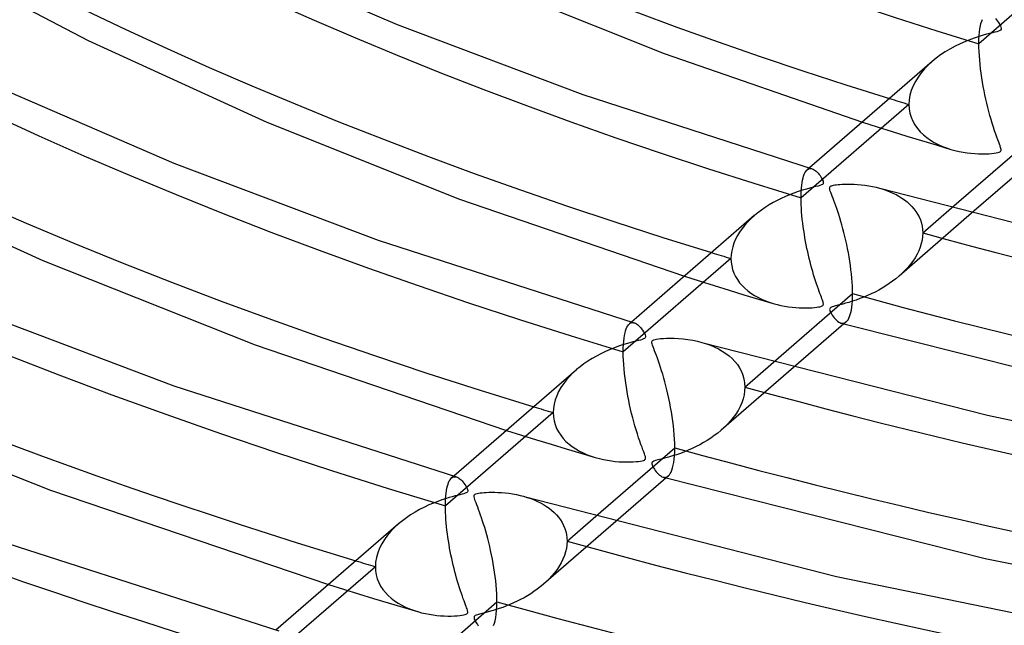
# Model space of a CAD drawing. Header units: millimetres. Extents: x -852 to 852, y -906 to 935.
# Tile 25 of 74: x -184 to -114, y 493 to 536. Entities that reach past the tile are written whole.
import ezdxf

# ---------------------------------------------------------------- set-up
doc = ezdxf.new("R2010")
doc.units = ezdxf.units.MM
doc.layers.add('HIDDEN', color=7, linetype='Continuous')
doc.layers.add('THICK', color=7, linetype='Continuous')

msp = doc.modelspace()

# ---------------------------------------------------------------- linework, layer by layer
at = {"layer": 'HIDDEN'}
for p, q in [((-108.095, 540.546), (-115.77, 533.899)), ((-115.701, 534.956), (-115.665, 535.161)), ((-115.665, 535.161), (-115.622, 535.341)), ((-115.622, 535.341), (-115.573, 535.497)), ((-115.573, 535.497), (-115.519, 535.63)), ((-115.765, 534.196), (-115.752, 534.472)), ((-115.752, 534.472), (-115.731, 534.726)), ((-115.731, 534.726), (-115.701, 534.956)), ((-115.77, 533.899), (-115.765, 534.196)), ((-115.766, 533.622), (-115.77, 533.899)), ((-115.756, 533.332), (-115.766, 533.622)), ((-115.739, 533.035), (-115.756, 533.332)), ((-115.715, 532.73), (-115.739, 533.035)), ((-119.382, 532.371), (-119.646, 532.099)), ((-119.096, 532.633), (-119.382, 532.371)), ((-115.686, 532.42), (-115.715, 532.73)), ((-115.651, 532.106), (-115.686, 532.42)), ((-120.106, 531.518), (-120.297, 531.209)), ((-119.888, 531.815), (-120.106, 531.518)), ((-119.646, 532.099), (-119.888, 531.815)), ((-115.61, 531.791), (-115.651, 532.106)), ((-115.565, 531.476), (-115.61, 531.791)), ((-120.459, 530.891), (-120.589, 530.566)), ((-120.297, 531.209), (-120.459, 530.891)), ((-115.515, 531.164), (-115.565, 531.476)), ((-115.461, 530.854), (-115.515, 531.164)), ((-115.404, 530.55), (-115.461, 530.854)), ((-120.684, 530.237), (-120.741, 529.906)), ((-120.589, 530.566), (-120.684, 530.237)), ((-115.343, 530.249), (-115.404, 530.55)), ((-115.279, 529.951), (-115.343, 530.249)), ((-120.761, 529.577), (-128.435, 522.931)), ((-120.741, 529.906), (-120.761, 529.577)), ((-120.761, 529.577), (-120.742, 529.261)), ((-115.211, 529.656), (-115.279, 529.951)), ((-115.14, 529.364), (-115.211, 529.656)), ((-120.742, 529.261), (-120.689, 528.956)), ((-120.689, 528.956), (-120.6, 528.661)), ((-115.065, 529.075), (-115.14, 529.364)), ((-114.988, 528.79), (-115.065, 529.075)), ((-114.907, 528.509), (-114.988, 528.79)), ((-124.071, 528.325), (-123.016, 527.99)), ((-120.6, 528.661), (-120.48, 528.379)), ((-120.48, 528.379), (-120.329, 528.113)), ((-120.329, 528.113), (-120.152, 527.863)), ((-114.824, 528.233), (-114.907, 528.509)), ((-114.738, 527.962), (-114.824, 528.233)), ((-123.016, 527.99), (-121.959, 527.657)), ((-121.959, 527.657), (-120.902, 527.329)), ((-120.902, 527.329), (-119.849, 527.006)), ((-120.152, 527.863), (-119.951, 527.63)), ((-119.951, 527.63), (-119.728, 527.415)), ((-119.728, 527.415), (-119.487, 527.217)), ((-114.651, 527.702), (-114.738, 527.962)), ((-114.568, 527.464), (-114.651, 527.702)), ((-114.491, 527.249), (-114.568, 527.464)), ((-119.849, 527.006), (-118.803, 526.689)), ((-119.487, 527.217), (-119.229, 527.036)), ((-119.229, 527.036), (-118.957, 526.872)), ((-118.957, 526.872), (-118.671, 526.724)), ((-118.803, 526.689), (-117.769, 526.379)), ((-118.671, 526.724), (-118.375, 526.592)), ((-114.419, 527.058), (-114.491, 527.249)), ((-114.355, 526.89), (-114.419, 527.058)), ((-114.3, 526.744), (-114.355, 526.89)), ((-114.256, 526.622), (-114.3, 526.744)), ((-114.222, 526.521), (-114.256, 526.622)), ((-118.375, 526.592), (-118.071, 526.477)), ((-118.071, 526.477), (-117.761, 526.377)), ((-117.761, 526.377), (-117.474, 526.299)), ((-117.474, 526.299), (-117.187, 526.233)), ((-117.187, 526.233), (-116.901, 526.179)), ((-116.901, 526.179), (-116.618, 526.136)), ((-116.618, 526.136), (-116.339, 526.104)), ((-116.339, 526.104), (-116.065, 526.081)), ((-116.065, 526.081), (-115.798, 526.066)), ((-115.798, 526.066), (-115.538, 526.06)), ((-115.538, 526.06), (-115.291, 526.062)), ((-115.291, 526.062), (-115.064, 526.07)), ((-115.064, 526.07), (-114.864, 526.083)), ((-114.864, 526.083), (-114.69, 526.1)), ((-114.69, 526.1), (-114.545, 526.12)), ((-114.545, 526.12), (-114.428, 526.143)), ((-114.428, 526.143), (-114.338, 526.168)), ((-114.338, 526.168), (-114.273, 526.197)), ((-114.273, 526.197), (-114.228, 526.23)), ((-114.228, 526.23), (-114.2, 526.268)), ((-114.199, 526.438), (-114.222, 526.521)), ((-114.2, 526.268), (-114.187, 526.313)), ((-114.187, 526.369), (-114.199, 526.438)), ((-114.187, 526.313), (-114.187, 526.369)), ((-128.254, 524.481), (-128.209, 524.602)), ((-128.209, 524.602), (-128.161, 524.707)), ((-128.161, 524.707), (-128.108, 524.796)), ((-128.108, 524.796), (-128.053, 524.869)), ((-128.053, 524.869), (-127.995, 524.927)), ((-127.846, 525.055), (-128.001, 524.921)), ((-127.995, 524.927), (-127.94, 524.966)), ((-127.94, 524.966), (-127.883, 524.993)), ((-127.883, 524.993), (-127.825, 525.009)), ((-127.825, 525.009), (-127.765, 525.015)), ((-127.765, 525.015), (-127.703, 525.009)), ((-127.703, 525.009), (-127.64, 524.994)), ((-128.408, 523.625), (-128.388, 523.83)), ((-128.388, 523.83), (-128.362, 524.018)), ((-128.362, 524.018), (-128.331, 524.189)), ((-128.331, 524.189), (-128.295, 524.343)), ((-128.295, 524.343), (-128.254, 524.481)), ((-128.435, 522.931), (-128.432, 523.175)), ((-128.432, 523.175), (-128.423, 523.407)), ((-128.423, 523.407), (-128.408, 523.625)), ((-122.846, 523.61), (-122.596, 523.535)), ((-122.596, 523.535), (-122.353, 523.452)), ((-122.353, 523.452), (-122.119, 523.36)), ((-122.119, 523.36), (-121.892, 523.261)), ((-121.892, 523.261), (-121.674, 523.154)), ((-121.674, 523.154), (-121.466, 523.038)), ((-128.432, 522.69), (-128.435, 522.931)), ((-128.424, 522.441), (-128.432, 522.69)), ((-128.412, 522.186), (-128.424, 522.441)), ((-121.466, 523.038), (-121.265, 522.914)), ((-121.265, 522.914), (-121.073, 522.781)), ((-121.073, 522.781), (-120.889, 522.637)), ((-120.889, 522.637), (-120.715, 522.484)), ((-120.715, 522.484), (-120.552, 522.321)), ((-128.394, 521.927), (-128.412, 522.186)), ((-128.372, 521.665), (-128.394, 521.927)), ((-116.294, 521.83), (-121.454, 517.362)), ((-120.552, 522.321), (-120.4, 522.147)), ((-120.4, 522.147), (-120.262, 521.963)), ((-120.262, 521.963), (-120.139, 521.77)), ((-120.139, 521.77), (-120.032, 521.567)), ((-119.775, 520.431), (-117.723, 522.208)), ((-132.236, 521.212), (-132.445, 520.977)), ((-132.008, 521.44), (-132.236, 521.212)), ((-131.764, 521.662), (-132.008, 521.44)), ((-128.346, 521.4), (-128.372, 521.665)), ((-128.315, 521.135), (-128.346, 521.4)), ((-128.281, 520.869), (-128.315, 521.135)), ((-120.032, 521.567), (-119.942, 521.355)), ((-119.942, 521.355), (-119.87, 521.135)), ((-119.87, 521.135), (-119.818, 520.906)), ((-132.81, 520.491), (-132.964, 520.238)), ((-132.637, 520.737), (-132.81, 520.491)), ((-132.445, 520.977), (-132.637, 520.737)), ((-128.244, 520.605), (-128.281, 520.869)), ((-128.203, 520.343), (-128.244, 520.605)), ((-128.16, 520.084), (-128.203, 520.343)), ((-119.818, 520.906), (-119.785, 520.671)), ((-119.775, 520.431), (-119.786, 520.179)), ((-119.785, 520.671), (-119.775, 520.431)), ((-133.214, 519.71), (-133.305, 519.437)), ((-133.099, 519.978), (-133.214, 519.71)), ((-132.964, 520.238), (-133.099, 519.978)), ((-128.115, 519.828), (-128.16, 520.084)), ((-128.067, 519.576), (-128.115, 519.828)), ((-119.878, 519.67), (-119.957, 519.415)), ((-119.821, 519.926), (-119.878, 519.67)), ((-119.786, 520.179), (-119.821, 519.926)), ((-133.372, 519.161), (-133.412, 518.884)), ((-133.305, 519.437), (-133.372, 519.161)), ((-128.017, 519.329), (-128.067, 519.576)), ((-127.965, 519.085), (-128.017, 519.329)), ((-127.911, 518.844), (-127.965, 519.085)), ((-120.179, 518.913), (-120.319, 518.669)), ((-120.058, 519.162), (-120.179, 518.913)), ((-119.957, 519.415), (-120.058, 519.162)), ((-133.426, 518.609), (-141.1, 511.963)), ((-133.412, 518.884), (-133.426, 518.609)), ((-133.426, 518.609), (-133.413, 518.341)), ((-133.413, 518.341), (-133.374, 518.079)), ((-127.854, 518.604), (-127.911, 518.844)), ((-127.796, 518.367), (-127.854, 518.604)), ((-127.736, 518.133), (-127.796, 518.367)), ((-120.649, 518.198), (-120.837, 517.972)), ((-120.476, 518.43), (-120.649, 518.198)), ((-120.319, 518.669), (-120.476, 518.43)), ((-133.374, 518.079), (-133.309, 517.823)), ((-133.309, 517.823), (-133.219, 517.574)), ((-133.219, 517.574), (-133.105, 517.334)), ((-127.673, 517.903), (-127.736, 518.133)), ((-127.609, 517.675), (-127.673, 517.903)), ((-127.543, 517.451), (-127.609, 517.675)), ((-121.253, 517.543), (-121.478, 517.341)), ((-121.039, 517.753), (-121.253, 517.543)), ((-120.837, 517.972), (-121.039, 517.753)), ((-136.743, 517.35), (-135.683, 517.016)), ((-135.683, 517.016), (-134.622, 516.684)), ((-133.105, 517.334), (-132.968, 517.105)), ((-132.968, 517.105), (-132.811, 516.887)), ((-132.811, 516.887), (-132.634, 516.682)), ((-127.476, 517.231), (-127.543, 517.451)), ((-127.407, 517.015), (-127.476, 517.231)), ((-127.338, 516.805), (-127.407, 517.015)), ((-127.27, 516.608), (-127.338, 516.805)), ((-122.162, 516.819), (-122.405, 516.659)), ((-121.927, 516.985), (-122.162, 516.819)), ((-121.698, 517.16), (-121.927, 516.985)), ((-121.478, 517.341), (-121.698, 517.16)), ((-134.622, 516.684), (-133.563, 516.357)), ((-133.563, 516.357), (-132.509, 516.035)), ((-132.634, 516.682), (-132.439, 516.489)), ((-132.439, 516.489), (-132.228, 516.309)), ((-132.228, 516.309), (-132.002, 516.141)), ((-132.002, 516.141), (-131.763, 515.987)), ((-127.205, 516.426), (-127.27, 516.608)), ((-127.144, 516.259), (-127.205, 516.426)), ((-127.088, 516.107), (-127.144, 516.259)), ((-127.036, 515.971), (-127.088, 516.107)), ((-123.433, 516.096), (-123.701, 515.974)), ((-123.169, 516.225), (-123.433, 516.096)), ((-122.909, 516.363), (-123.169, 516.225)), ((-122.654, 516.507), (-122.909, 516.363)), ((-122.405, 516.659), (-122.654, 516.507)), ((-132.509, 516.035), (-131.464, 515.72)), ((-131.763, 515.987), (-131.512, 515.846)), ((-131.512, 515.846), (-131.25, 515.717)), ((-131.464, 515.72), (-130.431, 515.412)), ((-131.25, 515.717), (-130.978, 515.601)), ((-130.978, 515.601), (-130.699, 515.498)), ((-130.699, 515.498), (-130.415, 515.408)), ((-130.415, 515.408), (-130.144, 515.334)), ((-126.989, 515.849), (-127.036, 515.971)), ((-126.949, 515.741), (-126.989, 515.849)), ((-126.915, 515.648), (-126.949, 515.741)), ((-126.889, 515.569), (-126.915, 515.648)), ((-126.869, 515.501), (-126.889, 515.569)), ((-126.855, 515.442), (-126.869, 515.501)), ((-126.849, 515.392), (-126.855, 515.442)), ((-126.85, 515.35), (-126.849, 515.392)), ((-125.261, 515.424), (-125.466, 515.368)), ((-125.033, 515.489), (-125.261, 515.424)), ((-124.786, 515.565), (-125.033, 515.489)), ((-124.522, 515.653), (-124.786, 515.565)), ((-124.247, 515.752), (-124.522, 515.653)), ((-123.973, 515.859), (-124.247, 515.752)), ((-123.701, 515.974), (-123.973, 515.859)), ((-130.144, 515.334), (-129.873, 515.271)), ((-129.873, 515.271), (-129.604, 515.219)), ((-129.604, 515.219), (-129.337, 515.177)), ((-129.337, 515.177), (-129.074, 515.145)), ((-129.074, 515.145), (-128.815, 515.121)), ((-128.815, 515.121), (-128.562, 515.105)), ((-128.562, 515.105), (-128.317, 515.096)), ((-128.317, 515.096), (-128.08, 515.094)), ((-128.08, 515.094), (-127.857, 515.099)), ((-127.857, 515.099), (-127.652, 515.108)), ((-127.652, 515.108), (-127.468, 515.122)), ((-127.468, 515.122), (-127.31, 515.139)), ((-127.31, 515.139), (-127.184, 515.158)), ((-127.184, 515.158), (-127.092, 515.176)), ((-127.092, 515.176), (-127.024, 515.194)), ((-127.024, 515.194), (-126.971, 515.214)), ((-126.971, 515.214), (-126.928, 515.235)), ((-126.928, 515.235), (-126.896, 515.258)), ((-126.896, 515.258), (-126.873, 515.284)), ((-126.873, 515.284), (-126.858, 515.315)), ((-126.858, 515.315), (-126.85, 515.35)), ((-126.393, 515.038), (-126.401, 514.979)), ((-126.401, 514.979), (-126.389, 514.911)), ((-126.364, 515.086), (-126.393, 515.038)), ((-126.389, 514.911), (-126.364, 514.838)), ((-126.312, 515.126), (-126.364, 515.086)), ((-126.364, 514.838), (-126.326, 514.756)), ((-126.326, 514.756), (-126.276, 514.666)), ((-126.232, 515.162), (-126.312, 515.126)), ((-126.119, 515.199), (-126.232, 515.162)), ((-125.977, 515.238), (-126.119, 515.199)), ((-125.816, 515.279), (-125.977, 515.238)), ((-125.647, 515.321), (-125.816, 515.279)), ((-125.466, 515.368), (-125.647, 515.321)), ((-140.509, 514.088), (-140.665, 513.954)), ((-140.658, 513.96), (-140.603, 513.999)), ((-140.603, 513.999), (-140.546, 514.026)), ((-140.546, 514.026), (-140.487, 514.043)), ((-140.487, 514.043), (-140.427, 514.048)), ((-140.427, 514.048), (-140.365, 514.042)), ((-140.365, 514.042), (-140.303, 514.027)), ((-126.276, 514.666), (-126.216, 514.57)), ((-126.216, 514.57), (-126.147, 514.472)), ((-126.147, 514.472), (-126.071, 514.376)), ((-126.071, 514.376), (-125.992, 514.288)), ((-125.992, 514.288), (-125.913, 514.21)), ((-125.913, 514.21), (-125.834, 514.144)), ((-125.834, 514.144), (-125.756, 514.089)), ((-125.756, 514.089), (-125.678, 514.047)), ((-125.678, 514.047), (-125.6, 514.017)), ((-125.6, 514.017), (-125.533, 514.003)), ((-125.593, 514.015), (-125.559, 514.006)), ((-125.559, 514.006), (-125.524, 513.996)), ((-125.533, 514.003), (-125.468, 513.999)), ((-125.524, 513.996), (-125.49, 513.986)), ((-125.49, 513.986), (-125.455, 513.977)), ((-125.468, 513.999), (-125.403, 514.006)), ((-125.403, 514.006), (-125.34, 514.025)), ((-125.34, 514.025), (-125.28, 514.056)), ((-125.28, 514.056), (-125.222, 514.099)), ((-141.011, 513.139), (-140.974, 513.315)), ((-140.974, 513.315), (-140.932, 513.47)), ((-140.932, 513.47), (-140.885, 513.606)), ((-140.885, 513.606), (-140.834, 513.722)), ((-140.834, 513.722), (-140.779, 513.819)), ((-140.779, 513.819), (-140.72, 513.898)), ((-140.72, 513.898), (-140.658, 513.96)), ((-125.455, 513.977), (-125.42, 513.967)), ((-125.42, 513.967), (-125.386, 513.957)), ((-141.085, 512.488), (-141.067, 512.725)), ((-141.067, 512.725), (-141.042, 512.943)), ((-141.042, 512.943), (-141.011, 513.139)), ((-135.501, 512.641), (-135.182, 512.543)), ((-141.1, 511.963), (-141.096, 512.234)), ((-141.096, 511.674), (-141.1, 511.963)), ((-141.096, 512.234), (-141.085, 512.488)), ((-135.182, 512.543), (-134.876, 512.431)), ((-134.876, 512.431), (-134.584, 512.307)), ((-134.584, 512.307), (-134.307, 512.17)), ((-134.307, 512.17), (-134.045, 512.02)), ((-134.045, 512.02), (-133.797, 511.857)), ((-141.085, 511.372), (-141.096, 511.674)), ((-141.066, 511.062), (-141.085, 511.372)), ((-133.797, 511.857), (-133.564, 511.679)), ((-133.564, 511.679), (-133.348, 511.487)), ((-133.348, 511.487), (-133.149, 511.279)), ((-133.149, 511.279), (-132.97, 511.056)), ((-132.44, 509.463), (-130.392, 511.236)), ((-144.42, 510.701), (-144.68, 510.465)), ((-141.041, 510.744), (-141.066, 511.062)), ((-141.009, 510.422), (-141.041, 510.744)), ((-128.967, 510.856), (-134.118, 506.395)), ((-132.97, 511.056), (-132.814, 510.819)), ((-132.814, 510.819), (-132.682, 510.569)), ((-132.682, 510.569), (-132.578, 510.307)), ((-145.147, 509.964), (-145.353, 509.698)), ((-144.923, 510.22), (-145.147, 509.964)), ((-144.68, 510.465), (-144.923, 510.22)), ((-140.971, 510.096), (-141.009, 510.422)), ((-140.927, 509.77), (-140.971, 510.096)), ((-132.578, 510.307), (-132.502, 510.034)), ((-132.502, 510.034), (-132.455, 509.752)), ((-145.7, 509.137), (-145.837, 508.844)), ((-145.538, 509.422), (-145.7, 509.137)), ((-145.353, 509.698), (-145.538, 509.422)), ((-140.879, 509.444), (-140.927, 509.77)), ((-140.826, 509.123), (-140.879, 509.444)), ((-140.768, 508.805), (-140.826, 509.123)), ((-132.454, 509.183), (-132.496, 508.901)), ((-132.455, 509.752), (-132.44, 509.463)), ((-132.44, 509.463), (-132.454, 509.183)), ((-145.947, 508.546), (-146.026, 508.244)), ((-145.837, 508.844), (-145.947, 508.546)), ((-140.707, 508.491), (-140.768, 508.805)), ((-140.643, 508.183), (-140.707, 508.491)), ((-132.566, 508.62), (-132.662, 508.34)), ((-132.496, 508.901), (-132.566, 508.62)), ((-146.074, 507.942), (-146.091, 507.641)), ((-146.026, 508.244), (-146.074, 507.942)), ((-140.575, 507.878), (-140.643, 508.183)), ((-140.503, 507.575), (-140.575, 507.878)), ((-132.924, 507.8), (-133.087, 507.54)), ((-132.782, 508.067), (-132.924, 507.8)), ((-132.662, 508.34), (-132.782, 508.067)), ((-146.091, 507.641), (-153.764, 500.995)), ((-146.091, 507.641), (-146.075, 507.346)), ((-146.075, 507.346), (-146.028, 507.061)), ((-146.028, 507.061), (-145.951, 506.784)), ((-140.428, 507.276), (-140.503, 507.575)), ((-140.349, 506.981), (-140.428, 507.276)), ((-140.267, 506.69), (-140.349, 506.981)), ((-133.466, 507.045), (-133.679, 506.811)), ((-133.268, 507.288), (-133.466, 507.045)), ((-133.087, 507.54), (-133.268, 507.288)), ((-149.414, 506.376), (-148.35, 506.043)), ((-145.951, 506.784), (-145.845, 506.518)), ((-145.845, 506.518), (-145.712, 506.265)), ((-140.182, 506.404), (-140.267, 506.69)), ((-140.095, 506.124), (-140.182, 506.404)), ((-134.142, 506.374), (-134.375, 506.183)), ((-133.905, 506.587), (-134.142, 506.374)), ((-133.679, 506.811), (-133.905, 506.587)), ((-148.35, 506.043), (-147.286, 505.713)), ((-147.286, 505.713), (-146.226, 505.387)), ((-145.712, 506.265), (-145.555, 506.025)), ((-145.555, 506.025), (-145.376, 505.8)), ((-145.376, 505.8), (-145.177, 505.591)), ((-145.177, 505.591), (-144.96, 505.396)), ((-140.005, 505.852), (-140.095, 506.124)), ((-139.918, 505.6), (-140.005, 505.852)), ((-139.837, 505.373), (-139.918, 505.6)), ((-135.118, 505.661), (-135.379, 505.505)), ((-134.863, 505.826), (-135.118, 505.661)), ((-134.615, 506), (-134.863, 505.826)), ((-134.375, 506.183), (-134.615, 506)), ((-146.226, 505.387), (-145.171, 505.067)), ((-145.171, 505.067), (-144.126, 504.752)), ((-144.96, 505.396), (-144.727, 505.217)), ((-144.727, 505.217), (-144.48, 505.052)), ((-144.48, 505.052), (-144.22, 504.902)), ((-144.22, 504.902), (-143.949, 504.766)), ((-139.761, 505.17), (-139.837, 505.373)), ((-139.694, 504.992), (-139.761, 505.17)), ((-139.635, 504.838), (-139.694, 504.992)), ((-136.468, 504.962), (-136.749, 504.847)), ((-136.19, 505.085), (-136.468, 504.962)), ((-135.916, 505.217), (-136.19, 505.085)), ((-135.645, 505.356), (-135.916, 505.217)), ((-135.379, 505.505), (-135.645, 505.356)), ((-144.126, 504.752), (-143.092, 504.445)), ((-143.949, 504.766), (-143.669, 504.645)), ((-143.669, 504.645), (-143.381, 504.537)), ((-143.381, 504.537), (-143.088, 504.444)), ((-143.088, 504.444), (-142.801, 504.366)), ((-142.801, 504.366), (-142.514, 504.3)), ((-142.514, 504.3), (-142.229, 504.246)), ((-142.229, 504.246), (-141.945, 504.204)), ((-141.945, 504.204), (-141.666, 504.171)), ((-141.666, 504.171), (-141.392, 504.148)), ((-140.013, 504.168), (-139.868, 504.188)), ((-139.868, 504.188), (-139.75, 504.211)), ((-139.75, 504.211), (-139.661, 504.237)), ((-139.661, 504.237), (-139.595, 504.266)), ((-139.587, 504.709), (-139.635, 504.838)), ((-139.595, 504.266), (-139.551, 504.299)), ((-139.551, 504.602), (-139.587, 504.709)), ((-139.526, 504.515), (-139.551, 504.602)), ((-139.551, 504.299), (-139.524, 504.338)), ((-139.513, 504.443), (-139.526, 504.515)), ((-139.524, 504.338), (-139.512, 504.385)), ((-139.512, 504.385), (-139.513, 504.443)), ((-138.916, 504.188), (-138.993, 504.148)), ((-138.799, 504.228), (-138.916, 504.188)), ((-138.629, 504.275), (-138.799, 504.228)), ((-138.411, 504.33), (-138.629, 504.275)), ((-138.155, 504.395), (-138.411, 504.33)), ((-137.878, 504.47), (-138.155, 504.395)), ((-137.598, 504.553), (-137.878, 504.47)), ((-137.315, 504.643), (-137.598, 504.553)), ((-137.032, 504.741), (-137.315, 504.643)), ((-136.749, 504.847), (-137.032, 504.741)), ((-141.392, 504.148), (-141.124, 504.134)), ((-141.124, 504.134), (-140.864, 504.128)), ((-140.864, 504.128), (-140.617, 504.13)), ((-140.617, 504.13), (-140.389, 504.138)), ((-140.389, 504.138), (-140.187, 504.151)), ((-140.187, 504.151), (-140.013, 504.168)), ((-139.061, 504.053), (-139.062, 503.994)), ((-139.062, 503.994), (-139.047, 503.929)), ((-139.039, 504.104), (-139.061, 504.053)), ((-139.047, 503.929), (-139.02, 503.856)), ((-138.993, 504.148), (-139.039, 504.104)), ((-139.02, 503.856), (-138.981, 503.776)), ((-138.981, 503.776), (-138.933, 503.691)), ((-138.933, 503.691), (-138.878, 503.604)), ((-138.878, 503.604), (-138.816, 503.515)), ((-138.816, 503.515), (-138.748, 503.428)), ((-153.534, 502.675), (-153.486, 502.778)), ((-153.486, 502.778), (-153.434, 502.865)), ((-153.434, 502.865), (-153.379, 502.936)), ((-153.379, 502.936), (-153.322, 502.993)), ((-153.173, 503.122), (-153.328, 502.987)), ((-153.322, 502.993), (-153.267, 503.032)), ((-153.267, 503.032), (-153.21, 503.059)), ((-153.21, 503.059), (-153.151, 503.076)), ((-153.151, 503.076), (-153.091, 503.081)), ((-153.091, 503.081), (-153.029, 503.076)), ((-153.029, 503.076), (-152.966, 503.061)), ((-138.748, 503.428), (-138.675, 503.343)), ((-138.675, 503.343), (-138.597, 503.263)), ((-138.597, 503.263), (-138.515, 503.191)), ((-138.515, 503.191), (-138.429, 503.13)), ((-138.429, 503.13), (-138.343, 503.081)), ((-138.343, 503.081), (-138.258, 503.049)), ((-138.258, 503.049), (-138.19, 503.035)), ((-138.256, 503.049), (-138.221, 503.039)), ((-138.221, 503.039), (-138.187, 503.029)), ((-138.19, 503.035), (-138.125, 503.032)), ((-138.187, 503.029), (-138.152, 503.019)), ((-138.152, 503.019), (-138.118, 503.01)), ((-138.125, 503.032), (-138.062, 503.04)), ((-138.118, 503.01), (-138.084, 503)), ((-138.084, 503), (-138.049, 502.99)), ((-138.062, 503.04), (-138.002, 503.059)), ((-138.002, 503.059), (-137.943, 503.089)), ((-137.943, 503.089), (-137.888, 503.13)), ((-153.715, 501.908), (-153.689, 502.096)), ((-153.689, 502.096), (-153.657, 502.267)), ((-153.657, 502.267), (-153.62, 502.42)), ((-153.62, 502.42), (-153.579, 502.556)), ((-153.579, 502.556), (-153.534, 502.675)), ((-153.761, 501.245), (-153.752, 501.481)), ((-153.752, 501.481), (-153.736, 501.702)), ((-153.736, 501.702), (-153.715, 501.908)), ((-148.195, 501.683), (-147.937, 501.606)), ((-147.937, 501.606), (-147.687, 501.521)), ((-147.687, 501.521), (-147.446, 501.427)), ((-147.446, 501.427), (-147.214, 501.325)), ((-153.764, 500.995), (-153.761, 501.245)), ((-153.762, 500.767), (-153.764, 500.995)), ((-153.755, 500.531), (-153.762, 500.767)), ((-147.214, 501.325), (-146.992, 501.214)), ((-146.992, 501.214), (-146.78, 501.096)), ((-146.78, 501.096), (-146.577, 500.969)), ((-146.577, 500.969), (-146.383, 500.833)), ((-146.383, 500.833), (-146.198, 500.687)), ((-146.198, 500.687), (-146.025, 500.532)), ((-153.743, 500.288), (-153.755, 500.531)), ((-153.727, 500.041), (-153.743, 500.288)), ((-153.706, 499.79), (-153.727, 500.041)), ((-146.025, 500.532), (-145.862, 500.367)), ((-145.862, 500.367), (-145.713, 500.191)), ((-145.713, 500.191), (-145.577, 500.007)), ((-145.577, 500.007), (-145.456, 499.813)), ((-145.104, 498.495), (-143.06, 500.265)), ((-157.38, 499.464), (-157.642, 499.192)), ((-157.094, 499.726), (-157.38, 499.464)), ((-153.682, 499.535), (-153.706, 499.79)), ((-153.653, 499.279), (-153.682, 499.535)), ((-153.621, 499.021), (-153.653, 499.279)), ((-141.637, 499.883), (-146.782, 495.428)), ((-145.456, 499.813), (-145.351, 499.611)), ((-145.351, 499.611), (-145.264, 499.401)), ((-145.264, 499.401), (-145.195, 499.184)), ((-158.099, 498.615), (-158.29, 498.308)), ((-157.882, 498.91), (-158.099, 498.615)), ((-157.642, 499.192), (-157.882, 498.91)), ((-153.586, 498.764), (-153.621, 499.021)), ((-153.547, 498.507), (-153.586, 498.764)), ((-145.195, 499.184), (-145.145, 498.959)), ((-145.145, 498.959), (-145.114, 498.729)), ((-145.114, 498.729), (-145.104, 498.495)), ((-158.452, 497.991), (-158.582, 497.667)), ((-158.29, 498.308), (-158.452, 497.991)), ((-153.506, 498.253), (-153.547, 498.507)), ((-153.462, 498.001), (-153.506, 498.253)), ((-153.416, 497.752), (-153.462, 498.001)), ((-145.152, 497.979), (-145.211, 497.72)), ((-145.116, 498.238), (-145.152, 497.979)), ((-145.104, 498.495), (-145.116, 498.238)), ((-158.677, 497.336), (-158.735, 497.004)), ((-158.582, 497.667), (-158.677, 497.336)), ((-153.367, 497.506), (-153.416, 497.752)), ((-153.317, 497.263), (-153.367, 497.506)), ((-153.264, 497.022), (-153.317, 497.263)), ((-145.396, 497.207), (-145.518, 496.958)), ((-145.293, 497.462), (-145.396, 497.207)), ((-145.211, 497.72), (-145.293, 497.462)), ((-158.755, 496.673), (-166.428, 490.028)), ((-158.735, 497.004), (-158.755, 496.673)), ((-158.755, 496.673), (-158.739, 496.38)), ((-153.208, 496.783), (-153.264, 497.022)), ((-153.151, 496.546), (-153.208, 496.783)), ((-153.091, 496.311), (-153.151, 496.546)), ((-145.816, 496.478), (-145.989, 496.247)), ((-145.659, 496.715), (-145.816, 496.478)), ((-145.518, 496.958), (-145.659, 496.715)), ((-158.739, 496.38), (-158.692, 496.095)), ((-158.692, 496.095), (-158.616, 495.819)), ((-158.616, 495.819), (-158.51, 495.552)), ((-153.029, 496.078), (-153.091, 496.311)), ((-152.966, 495.848), (-153.029, 496.078)), ((-152.9, 495.621), (-152.966, 495.848)), ((-146.375, 495.81), (-146.586, 495.604)), ((-146.176, 496.025), (-146.375, 495.81)), ((-145.989, 496.247), (-146.176, 496.025)), ((-162.084, 495.404), (-161.016, 495.072)), ((-161.016, 495.072), (-159.95, 494.742)), ((-158.51, 495.552), (-158.377, 495.298)), ((-158.377, 495.298), (-158.22, 495.059)), ((-158.22, 495.059), (-158.04, 494.834)), ((-152.833, 495.398), (-152.9, 495.621)), ((-152.764, 495.178), (-152.833, 495.398)), ((-152.694, 494.963), (-152.764, 495.178)), ((-147.235, 495.065), (-147.46, 494.905)), ((-147.017, 495.232), (-147.235, 495.065)), ((-146.806, 495.407), (-147.017, 495.232)), ((-146.586, 495.604), (-146.806, 495.407)), ((-159.95, 494.742), (-158.889, 494.418)), ((-158.889, 494.418), (-157.834, 494.098)), ((-158.04, 494.834), (-157.841, 494.624)), ((-157.841, 494.624), (-157.623, 494.429)), ((-157.623, 494.429), (-157.389, 494.249)), ((-152.624, 494.759), (-152.694, 494.963)), ((-152.558, 494.569), (-152.624, 494.759)), ((-152.495, 494.396), (-152.558, 494.569)), ((-152.436, 494.237), (-152.495, 494.396)), ((-148.166, 494.467), (-148.411, 494.336)), ((-147.926, 494.606), (-148.166, 494.467)), ((-147.69, 494.752), (-147.926, 494.606)), ((-147.46, 494.905), (-147.69, 494.752)), ((-157.834, 494.098), (-156.788, 493.785)), ((-157.389, 494.249), (-157.14, 494.083)), ((-157.14, 494.083), (-156.879, 493.933)), ((-156.879, 493.933), (-156.606, 493.797)), ((-156.788, 493.785), (-155.754, 493.478)), ((-156.606, 493.797), (-156.324, 493.675)), ((-156.324, 493.675), (-156.034, 493.568)), ((-152.382, 494.093), (-152.436, 494.237)), ((-152.333, 493.964), (-152.382, 494.093)), ((-152.289, 493.849), (-152.333, 493.964)), ((-152.253, 493.75), (-152.289, 493.849)), ((-152.223, 493.665), (-152.253, 493.75)), ((-152.199, 493.587), (-152.223, 493.665)), ((-149.94, 493.689), (-150.2, 493.605)), ((-149.68, 493.78), (-149.94, 493.689)), ((-149.422, 493.877), (-149.68, 493.78)), ((-149.165, 493.981), (-149.422, 493.877)), ((-148.911, 494.093), (-149.165, 493.981)), ((-148.659, 494.211), (-148.911, 494.093)), ((-148.411, 494.336), (-148.659, 494.211)), ((-156.034, 493.568), (-155.739, 493.474)), ((-155.739, 493.474), (-155.465, 493.4)), ((-155.465, 493.4), (-155.19, 493.337)), ((-155.19, 493.337), (-154.917, 493.284)), ((-154.917, 493.284), (-154.644, 493.242)), ((-154.644, 493.242), (-154.375, 493.21)), ((-154.375, 493.21), (-154.109, 493.186)), ((-154.109, 493.186), (-153.849, 493.17)), ((-153.849, 493.17), (-153.595, 493.163)), ((-153.595, 493.163), (-153.35, 493.163)), ((-153.35, 493.163), (-153.122, 493.169)), ((-153.122, 493.169), (-152.918, 493.18)), ((-152.918, 493.18), (-152.739, 493.195)), ((-152.739, 493.195), (-152.586, 493.214)), ((-152.586, 493.214), (-152.459, 493.235)), ((-152.459, 493.235), (-152.359, 493.26)), ((-152.359, 493.26), (-152.283, 493.287)), ((-152.283, 493.287), (-152.23, 493.318)), ((-152.23, 493.318), (-152.197, 493.354)), ((-152.181, 493.515), (-152.199, 493.587)), ((-152.197, 493.354), (-152.178, 493.398)), ((-152.174, 493.451), (-152.181, 493.515)), ((-152.178, 493.398), (-152.174, 493.451)), ((-151.714, 493.117), (-151.726, 493.071)), ((-151.726, 493.071), (-151.722, 493.014)), ((-151.722, 493.014), (-151.705, 492.948)), ((-151.687, 493.156), (-151.714, 493.117)), ((-151.641, 493.191), (-151.687, 493.156)), ((-151.575, 493.223), (-151.641, 493.191)), ((-151.48, 493.257), (-151.575, 493.223)), ((-151.346, 493.295), (-151.48, 493.257)), ((-151.171, 493.34), (-151.346, 493.295)), ((-150.959, 493.393), (-151.171, 493.34)), ((-150.717, 493.456), (-150.959, 493.393)), ((-150.459, 493.527), (-150.717, 493.456)), ((-150.2, 493.605), (-150.459, 493.527)), ((-151.705, 492.948), (-151.677, 492.877)), ((-151.677, 492.877), (-151.641, 492.805)), ((-151.641, 492.805), (-151.599, 492.73)), ((-151.599, 492.73), (-151.548, 492.649)), ((-151.548, 492.649), (-151.489, 492.563)), ((-151.489, 492.563), (-151.422, 492.475))]:
    msp.add_line(p, q, dxfattribs=at)
for centre, major_axis, start_param, end_param in [((0, 629.167), (-506.5, 0), 0, 2.617994), ((0, 629.159), (-222.935, 0), 0.032902, 1.024768), ((0, 629.159), (-349.56, 0), 0.024776, 1.032893), ((0, 629.159), (-324.235, 0), 0.025894, 1.031776), ((0, 629.159), (-298.91, 0), 0.0272, 1.030469), ((0, 629.159), (-273.585, 0), 0.028749, 1.028921), ((0, 629.159), (-248.26, 0), 0.030614, 1.027056), ((0, 629.159), (232.915, 0), -2.122797, -2.115864), ((0, 629.159), (-248.26, 0), 1.067339, 2.063782), ((0, 629.159), (258.24, 0), -2.120011, -2.113758), ((0, 629.159), (-273.585, 0), 1.065474, 2.065646), ((0, 629.159), (283.565, 0), -2.117723, -2.112029), ((0, 629.159), (-298.91, 0), 1.063926, 2.067195), ((0, 629.159), (308.89, 0), -2.11581, -2.110583)]:
    msp.add_ellipse(centre, major_axis=major_axis, ratio=0.5, start_param=start_param, end_param=end_param, dxfattribs=at)
at = {"layer": 'THICK'}
for p, q in [((-191.348, 540.49), (-179.199, 534.118)), ((-169.467, 540.545), (-157.203, 535.257)), ((-150.512, 538.138), (-138.188, 533.198)), ((-157.203, 535.257), (-143.987, 530.276)), ((-114.598, 535.689), (-114.521, 535.602)), ((-114.521, 535.602), (-114.446, 535.504)), ((-114.446, 535.504), (-114.372, 535.398)), ((-114.372, 535.398), (-114.302, 535.285)), ((-114.302, 535.285), (-114.243, 535.172)), ((-114.243, 535.172), (-114.203, 535.07)), ((-114.203, 535.07), (-114.186, 534.986)), ((-115.743, 534.418), (-116.048, 534.318)), ((-115.468, 534.501), (-115.743, 534.418)), ((-115.226, 534.568), (-115.468, 534.501)), ((-115.009, 534.624), (-115.226, 534.568)), ((-114.812, 534.674), (-115.009, 534.624)), ((-114.641, 534.717), (-114.812, 534.674)), ((-114.498, 534.755), (-114.641, 534.717)), ((-114.38, 534.792), (-114.498, 534.755)), ((-114.289, 534.83), (-114.38, 534.792)), ((-114.228, 534.872), (-114.289, 534.83)), ((-114.194, 534.922), (-114.228, 534.872)), ((-114.186, 534.986), (-114.194, 534.922)), ((-179.199, 534.118), (-166.492, 528.31)), ((-117.47, 533.716), (-117.831, 533.52)), ((-117.096, 533.899), (-117.47, 533.716)), ((-116.729, 534.06), (-117.096, 533.899)), ((-116.379, 534.199), (-116.729, 534.06)), ((-116.048, 534.318), (-116.379, 534.199)), ((-138.188, 533.198), (-124.071, 528.325)), ((-118.5, 533.096), (-118.808, 532.869)), ((-118.174, 533.313), (-118.5, 533.096)), ((-117.831, 533.52), (-118.174, 533.313)), ((-119.103, 532.627), (-127.846, 525.055)), ((-118.808, 532.869), (-119.096, 532.633)), ((-186.619, 531.229), (-173.108, 525.403)), ((-143.987, 530.276), (-127.65, 524.997)), ((-166.492, 528.31), (-152.752, 522.833)), ((-117.723, 522.208), (-112.101, 527.077)), ((-173.108, 525.403), (-158.551, 519.917)), ((-196.425, 524.831), (-182.431, 518.465)), ((-127.64, 524.994), (-127.572, 524.967)), ((-127.572, 524.967), (-127.502, 524.929)), ((-127.502, 524.929), (-127.432, 524.88)), ((-127.432, 524.88), (-127.361, 524.821)), ((-127.361, 524.821), (-127.289, 524.753)), ((-127.289, 524.753), (-127.218, 524.675)), ((-127.218, 524.675), (-127.149, 524.591)), ((-127.149, 524.591), (-127.085, 524.506)), ((-127.085, 524.506), (-127.028, 524.421)), ((-112.557, 525.067), (-116.294, 521.83)), ((-127.092, 523.809), (-127.229, 523.77)), ((-126.984, 523.848), (-127.092, 523.809)), ((-127.028, 524.421), (-126.977, 524.339)), ((-126.912, 523.888), (-126.984, 523.848)), ((-126.977, 524.339), (-126.935, 524.263)), ((-126.935, 524.263), (-126.898, 524.189)), ((-126.87, 523.93), (-126.912, 523.888)), ((-126.898, 524.189), (-126.869, 524.114)), ((-126.851, 523.981), (-126.87, 523.93)), ((-126.869, 524.114), (-126.851, 524.043)), ((-126.851, 524.043), (-126.851, 523.981)), ((-126.255, 523.793), (-126.195, 523.811)), ((-126.195, 523.811), (-126.121, 523.828)), ((-126.121, 523.828), (-126.032, 523.844)), ((-126.032, 523.844), (-125.928, 523.859)), ((-125.928, 523.859), (-125.805, 523.873)), ((-125.805, 523.873), (-125.664, 523.885)), ((-125.664, 523.885), (-125.501, 523.895)), ((-125.501, 523.895), (-125.318, 523.902)), ((-125.318, 523.902), (-125.117, 523.905)), ((-125.117, 523.905), (-124.899, 523.903)), ((-124.899, 523.903), (-124.666, 523.895)), ((-124.666, 523.895), (-124.419, 523.88)), ((-124.419, 523.88), (-124.16, 523.856)), ((-124.16, 523.856), (-123.891, 523.824)), ((-123.891, 523.824), (-123.621, 523.783)), ((-129.248, 523.153), (-129.549, 523.027)), ((-128.944, 523.269), (-129.248, 523.153)), ((-128.638, 523.377), (-128.944, 523.269)), ((-128.338, 523.473), (-128.638, 523.377)), ((-128.057, 523.555), (-128.338, 523.473)), ((-127.803, 523.624), (-128.057, 523.555)), ((-127.579, 523.682), (-127.803, 523.624)), ((-127.388, 523.73), (-127.579, 523.682)), ((-127.229, 523.77), (-127.388, 523.73)), ((-126.402, 523.624), (-126.398, 523.663)), ((-126.397, 523.572), (-126.402, 523.624)), ((-126.398, 523.663), (-126.386, 523.697)), ((-126.383, 523.503), (-126.397, 523.572)), ((-126.386, 523.697), (-126.367, 523.726)), ((-126.356, 523.414), (-126.383, 523.503)), ((-126.367, 523.726), (-126.339, 523.751)), ((-126.318, 523.307), (-126.356, 523.414)), ((-126.339, 523.751), (-126.302, 523.773)), ((-126.272, 523.184), (-126.318, 523.307)), ((-126.302, 523.773), (-126.255, 523.793)), ((-126.218, 523.045), (-126.272, 523.184)), ((-123.621, 523.783), (-123.356, 523.733)), ((-123.356, 523.733), (-123.098, 523.676)), ((-123.098, 523.676), (-122.846, 523.61)), ((-122.837, 523.607), (-104.411, 518.914)), ((-152.752, 522.833), (-136.743, 517.35)), ((-130.715, 522.423), (-130.992, 522.246)), ((-130.431, 522.589), (-130.715, 522.423)), ((-130.142, 522.745), (-130.431, 522.589)), ((-129.847, 522.891), (-130.142, 522.745)), ((-129.549, 523.027), (-129.847, 522.891)), ((-126.159, 522.892), (-126.218, 523.045)), ((-126.097, 522.727), (-126.159, 522.892)), ((-126.031, 522.551), (-126.097, 522.727)), ((-125.963, 522.363), (-126.031, 522.551)), ((-131.519, 521.865), (-131.764, 521.662)), ((-131.261, 522.06), (-131.519, 521.865)), ((-130.992, 522.246), (-131.261, 522.06)), ((-125.893, 522.164), (-125.963, 522.363)), ((-125.822, 521.953), (-125.893, 522.164)), ((-125.75, 521.731), (-125.822, 521.953)), ((-125.676, 521.498), (-125.75, 521.731)), ((-131.768, 521.659), (-140.509, 514.088)), ((-125.603, 521.253), (-125.676, 521.498)), ((-125.529, 520.998), (-125.603, 521.253)), ((-125.457, 520.733), (-125.529, 520.998)), ((-125.386, 520.461), (-125.457, 520.733)), ((-125.317, 520.183), (-125.386, 520.461)), ((-158.551, 519.917), (-140.313, 514.03)), ((-125.25, 519.899), (-125.317, 520.183)), ((-125.186, 519.61), (-125.25, 519.899)), ((-125.126, 519.316), (-125.186, 519.61)), ((-125.068, 519.019), (-125.126, 519.316)), ((-125.015, 518.72), (-125.068, 519.019)), ((-182.431, 518.465), (-167.304, 512.464)), ((-124.966, 518.418), (-125.015, 518.72)), ((-124.921, 518.116), (-124.966, 518.418)), ((-124.881, 517.814), (-124.921, 518.116)), ((-124.847, 517.514), (-124.881, 517.814)), ((-124.818, 517.217), (-124.847, 517.514)), ((-124.795, 516.927), (-124.818, 517.217)), ((-124.779, 516.645), (-124.795, 516.927)), ((-130.392, 511.236), (-124.766, 516.109)), ((-124.769, 516.372), (-124.779, 516.645)), ((-124.766, 516.109), (-124.769, 516.372)), ((-124.769, 515.841), (-124.766, 516.109)), ((-189.013, 515.549), (-173.115, 509.558)), ((-124.799, 515.356), (-124.781, 515.59)), ((-124.781, 515.59), (-124.769, 515.841)), ((-124.935, 514.613), (-124.893, 514.769)), ((-124.893, 514.769), (-124.856, 514.944)), ((-124.856, 514.944), (-124.824, 515.14)), ((-124.824, 515.14), (-124.799, 515.356)), ((-140.303, 514.027), (-140.232, 513.999)), ((-140.232, 513.999), (-140.16, 513.959)), ((-125.221, 514.1), (-128.967, 510.856)), ((-125.222, 514.099), (-125.155, 514.167)), ((-125.155, 514.167), (-125.093, 514.253)), ((-125.093, 514.253), (-125.036, 514.355)), ((-125.036, 514.355), (-124.983, 514.475)), ((-124.983, 514.475), (-124.935, 514.613)), ((-140.16, 513.959), (-140.087, 513.908)), ((-140.087, 513.908), (-140.014, 513.846)), ((-140.014, 513.846), (-139.94, 513.775)), ((-139.94, 513.775), (-139.867, 513.693)), ((-139.867, 513.693), (-139.794, 513.603)), ((-139.794, 513.603), (-139.723, 513.504)), ((-139.723, 513.504), (-139.654, 513.398)), ((-139.654, 513.398), (-139.592, 513.288)), ((-139.592, 513.288), (-139.544, 513.184)), ((-125.386, 513.957), (-104.747, 508.757)), ((-140.64, 512.611), (-140.886, 512.541)), ((-140.415, 512.671), (-140.64, 512.611)), ((-140.211, 512.723), (-140.415, 512.671)), ((-140.031, 512.768), (-140.211, 512.723)), ((-139.878, 512.808), (-140.031, 512.768)), ((-139.752, 512.844), (-139.878, 512.808)), ((-139.65, 512.881), (-139.752, 512.844)), ((-139.577, 512.921), (-139.65, 512.881)), ((-139.532, 512.966), (-139.577, 512.921)), ((-139.544, 513.184), (-139.516, 513.093)), ((-139.512, 513.021), (-139.532, 512.966)), ((-139.516, 513.093), (-139.512, 513.021)), ((-139.063, 512.676), (-139.05, 512.726)), ((-139.061, 512.613), (-139.063, 512.676)), ((-139.045, 512.535), (-139.061, 512.613)), ((-139.05, 512.726), (-139.023, 512.767)), ((-139.023, 512.767), (-138.979, 512.799)), ((-138.979, 512.799), (-138.918, 512.826)), ((-138.918, 512.826), (-138.835, 512.851)), ((-138.835, 512.851), (-138.729, 512.873)), ((-138.729, 512.873), (-138.596, 512.893)), ((-138.596, 512.893), (-138.435, 512.91)), ((-138.435, 512.91), (-138.242, 512.924)), ((-138.242, 512.924), (-138.014, 512.935)), ((-138.014, 512.935), (-137.757, 512.939)), ((-137.757, 512.939), (-137.472, 512.934)), ((-137.472, 512.934), (-137.165, 512.919)), ((-137.165, 512.919), (-136.837, 512.892)), ((-136.837, 512.892), (-136.495, 512.849)), ((-136.495, 512.849), (-136.153, 512.793)), ((-136.153, 512.793), (-135.822, 512.723)), ((-135.822, 512.723), (-135.501, 512.641)), ((-135.498, 512.64), (-115.162, 507.449)), ((-167.304, 512.464), (-149.414, 506.376)), ((-142.365, 511.992), (-142.693, 511.835)), ((-142.043, 512.133), (-142.365, 511.992)), ((-141.731, 512.257), (-142.043, 512.133)), ((-141.433, 512.365), (-141.731, 512.257)), ((-141.15, 512.46), (-141.433, 512.365)), ((-140.886, 512.541), (-141.15, 512.46)), ((-139.016, 512.44), (-139.045, 512.535)), ((-138.976, 512.328), (-139.016, 512.44)), ((-138.926, 512.196), (-138.976, 512.328)), ((-138.868, 512.046), (-138.926, 512.196)), ((-138.804, 511.879), (-138.868, 512.046)), ((-143.618, 511.304), (-143.9, 511.111)), ((-143.323, 511.49), (-143.618, 511.304)), ((-143.014, 511.667), (-143.323, 511.49)), ((-142.693, 511.835), (-143.014, 511.667)), ((-138.737, 511.7), (-138.804, 511.879)), ((-138.666, 511.508), (-138.737, 511.7)), ((-138.594, 511.305), (-138.666, 511.508)), ((-138.519, 511.089), (-138.594, 511.305)), ((-144.431, 510.692), (-153.173, 503.122)), ((-144.167, 510.91), (-144.42, 510.701)), ((-143.9, 511.111), (-144.167, 510.91)), ((-138.443, 510.861), (-138.519, 511.089)), ((-138.367, 510.62), (-138.443, 510.861)), ((-138.29, 510.367), (-138.367, 510.62)), ((-138.213, 510.103), (-138.29, 510.367)), ((-138.136, 509.827), (-138.213, 510.103)), ((-138.061, 509.543), (-138.136, 509.827)), ((-173.115, 509.558), (-152.976, 503.064)), ((-137.988, 509.25), (-138.061, 509.543)), ((-137.918, 508.949), (-137.988, 509.25)), ((-198.431, 508.646), (-181.895, 502.111)), ((-137.85, 508.642), (-137.918, 508.949)), ((-137.786, 508.33), (-137.85, 508.642)), ((-137.725, 508.011), (-137.786, 508.33)), ((-137.668, 507.689), (-137.725, 508.011)), ((-137.616, 507.363), (-137.668, 507.689)), ((-137.57, 507.035), (-137.616, 507.363)), ((-137.529, 506.706), (-137.57, 507.035)), ((-115.162, 507.449), (-93.798, 503.074)), ((-137.494, 506.379), (-137.529, 506.706)), ((-137.467, 506.057), (-137.494, 506.379)), ((-137.447, 505.742), (-137.467, 506.057)), ((-137.434, 505.436), (-137.447, 505.742)), ((-143.06, 500.265), (-137.43, 505.141)), ((-137.435, 504.849), (-137.43, 505.141)), ((-137.43, 505.141), (-137.434, 505.436)), ((-137.5, 504.096), (-137.47, 504.325)), ((-137.47, 504.325), (-137.448, 504.577)), ((-137.448, 504.577), (-137.435, 504.849)), ((-137.689, 503.41), (-137.633, 503.546)), ((-137.633, 503.546), (-137.582, 503.706)), ((-137.582, 503.706), (-137.538, 503.889)), ((-137.538, 503.889), (-137.5, 504.096)), ((-152.966, 503.061), (-152.903, 503.036)), ((-152.903, 503.036), (-152.839, 503.002)), ((-152.839, 503.002), (-152.774, 502.959)), ((-152.774, 502.959), (-152.709, 502.908)), ((-152.709, 502.908), (-152.643, 502.848)), ((-152.643, 502.848), (-152.577, 502.781)), ((-152.577, 502.781), (-152.512, 502.706)), ((-137.885, 503.133), (-141.637, 499.883)), ((-138.049, 502.99), (-115.317, 497.25)), ((-137.888, 503.13), (-137.817, 503.203)), ((-137.817, 503.203), (-137.751, 503.295)), ((-137.751, 503.295), (-137.689, 503.41)), ((-181.895, 502.111), (-162.084, 495.404)), ((-152.512, 502.706), (-152.447, 502.623)), ((-152.447, 502.623), (-152.382, 502.534)), ((-152.382, 502.534), (-152.32, 502.437)), ((-152.32, 502.437), (-152.264, 502.34)), ((-152.264, 502.34), (-152.219, 502.248)), ((-152.219, 502.248), (-152.189, 502.166)), ((-152.189, 502.166), (-152.174, 502.097)), ((-152.174, 502.097), (-152.176, 502.044)), ((-154.025, 501.423), (-154.315, 501.32)), ((-153.753, 501.513), (-154.025, 501.423)), ((-153.501, 501.589), (-153.753, 501.513)), ((-153.273, 501.653), (-153.501, 501.589)), ((-153.071, 501.707), (-153.273, 501.653)), ((-152.895, 501.752), (-153.071, 501.707)), ((-152.732, 501.792), (-152.895, 501.752)), ((-152.582, 501.831), (-152.732, 501.792)), ((-152.453, 501.866), (-152.582, 501.831)), ((-152.352, 501.899), (-152.453, 501.866)), ((-152.279, 501.93), (-152.352, 501.899)), ((-152.228, 501.963), (-152.279, 501.93)), ((-152.194, 502), (-152.228, 501.963)), ((-152.176, 502.044), (-152.194, 502)), ((-151.726, 501.702), (-151.715, 501.754)), ((-151.722, 501.637), (-151.726, 501.702)), ((-151.704, 501.558), (-151.722, 501.637)), ((-151.715, 501.754), (-151.689, 501.796)), ((-151.675, 501.464), (-151.704, 501.558)), ((-151.689, 501.796), (-151.647, 501.83)), ((-151.635, 501.352), (-151.675, 501.464)), ((-151.647, 501.83), (-151.587, 501.858)), ((-151.587, 501.858), (-151.506, 501.883)), ((-151.506, 501.883), (-151.403, 501.905)), ((-151.403, 501.905), (-151.283, 501.923)), ((-151.283, 501.923), (-151.153, 501.938)), ((-151.153, 501.938), (-151.013, 501.951)), ((-151.013, 501.951), (-150.852, 501.961)), ((-150.852, 501.961), (-150.671, 501.969)), ((-150.671, 501.969), (-150.471, 501.972)), ((-150.471, 501.972), (-150.253, 501.971)), ((-150.253, 501.971), (-150.021, 501.964)), ((-150.021, 501.964), (-149.775, 501.949)), ((-149.775, 501.949), (-149.517, 501.927)), ((-149.517, 501.927), (-149.249, 501.896)), ((-149.249, 501.896), (-148.977, 501.855)), ((-148.977, 501.855), (-148.709, 501.806)), ((-148.709, 501.806), (-148.449, 501.748)), ((-148.449, 501.748), (-148.195, 501.683)), ((-148.161, 501.674), (-125.906, 495.982)), ((-155.598, 500.743), (-155.928, 500.558)), ((-155.264, 500.914), (-155.598, 500.743)), ((-154.937, 501.066), (-155.264, 500.914)), ((-154.62, 501.201), (-154.937, 501.066)), ((-154.315, 501.32), (-154.62, 501.201)), ((-151.586, 501.222), (-151.635, 501.352)), ((-151.529, 501.074), (-151.586, 501.222)), ((-151.466, 500.911), (-151.529, 501.074)), ((-151.4, 500.736), (-151.466, 500.911)), ((-151.331, 500.55), (-151.4, 500.736)), ((-156.543, 500.158), (-156.827, 499.946)), ((-156.243, 500.363), (-156.543, 500.158)), ((-155.928, 500.558), (-156.243, 500.363)), ((-151.261, 500.352), (-151.331, 500.55)), ((-151.189, 500.144), (-151.261, 500.352)), ((-151.116, 499.925), (-151.189, 500.144)), ((-157.095, 499.725), (-165.836, 492.155)), ((-156.827, 499.946), (-157.094, 499.726)), ((-151.042, 499.695), (-151.116, 499.925)), ((-150.968, 499.453), (-151.042, 499.695)), ((-150.894, 499.201), (-150.968, 499.453)), ((-187.679, 499.198), (-165.639, 492.097)), ((-150.821, 498.939), (-150.894, 499.201)), ((-150.749, 498.669), (-150.821, 498.939)), ((-150.678, 498.39), (-150.749, 498.669)), ((-150.61, 498.105), (-150.678, 498.39)), ((-150.544, 497.814), (-150.61, 498.105)), ((-150.48, 497.517), (-150.544, 497.814)), ((-150.421, 497.214), (-150.48, 497.517)), ((-150.364, 496.908), (-150.421, 497.214)), ((-115.317, 497.25), (-91.401, 492.518)), ((-150.312, 496.598), (-150.364, 496.908)), ((-150.264, 496.286), (-150.312, 496.598)), ((-150.221, 495.973), (-150.264, 496.286)), ((-150.184, 495.66), (-150.221, 495.973)), ((-125.906, 495.982), (-102.53, 491.188)), ((-150.152, 495.348), (-150.184, 495.66)), ((-150.127, 495.042), (-150.152, 495.348)), ((-150.109, 494.743), (-150.127, 495.042)), ((-150.098, 494.453), (-150.109, 494.743)), ((-150.095, 494.173), (-150.098, 494.453)), ((-155.728, 489.295), (-150.095, 494.173)), ((-150.116, 493.559), (-150.1, 493.854)), ((-150.1, 493.854), (-150.095, 494.173)), ((-150.222, 492.831), (-150.178, 493.046)), ((-150.178, 493.046), (-150.142, 493.288)), ((-150.142, 493.288), (-150.116, 493.559)), ((-150.334, 492.485), (-150.274, 492.644)), ((-150.274, 492.644), (-150.222, 492.831))]:
    msp.add_line(p, q, dxfattribs=at)
for centre, major_axis, start_param, end_param in [((0, 633.498), (556.5, 0), -3.141592, -0.523599), ((0, 633.498), (-501.5, 0), 0, 2.617994), ((0, 629.167), (-556.5, 0), 0, 2.617994), ((0, 629.159), (334.215, 0), -3.11616, -2.114187), ((0, 629.159), (308.89, 0), -3.114933, -2.11581), ((0, 629.159), (283.565, 0), -3.113487, -2.117723), ((0, 629.159), (258.24, 0), -3.111758, -2.120011), ((0, 629.159), (232.915, 0), -3.109652, -2.122797), ((0, 629.159), (258.24, 0), -2.075032, -1.077033), ((0, 629.159), (283.565, 0), -2.076762, -1.075303), ((0, 629.159), (308.89, 0), -2.078207, -1.073857)]:
    msp.add_ellipse(centre, major_axis=major_axis, ratio=0.5, start_param=start_param, end_param=end_param, dxfattribs=at)

doc.saveas('drawing.dxf')
